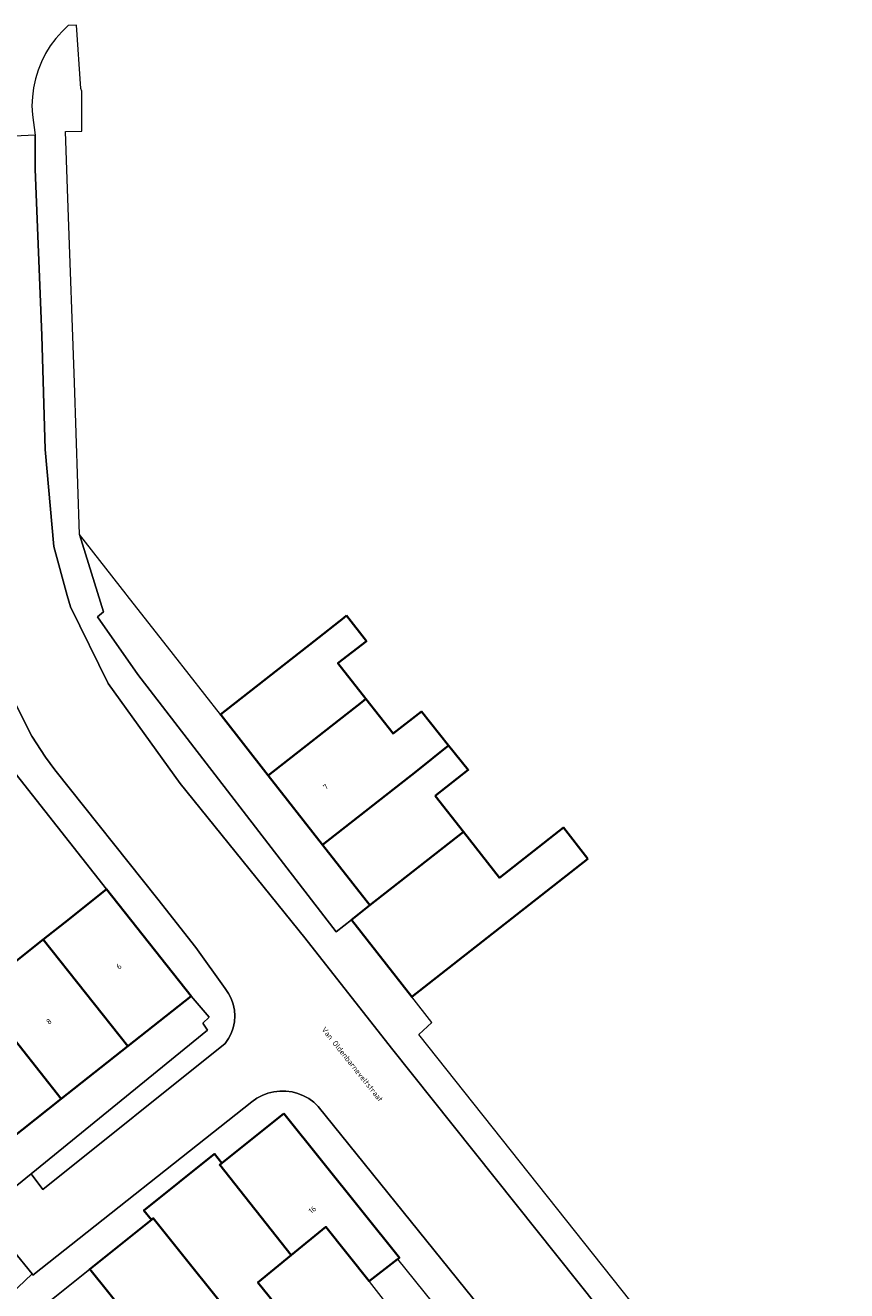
# Model space of a CAD drawing. Header units: metres. Extents: x 127852 to 128088, y 464057 to 464787.
# Tile 20 of 20: x 128032 to 128086, y 464704 to 464787. Entities that reach past the tile are written whole.
import ezdxf
from ezdxf.enums import TextEntityAlignment as Align

# ---------------------------------------------------------------- set-up
doc = ezdxf.new("R2010")
doc.units = ezdxf.units.M
for name, color, linetype, lineweight in [('B-WE-OG-BEBOUWING-GV', 7, 'CONTINUOUS', 35), ('B-WE-OG-BEBOUWING-T18', 10, 'CONTINUOUS', 18), ('B-WE-OG-TERREIN_ERF-GV', 7, 'CONTINUOUS', 18), ('B-WE-OG-TOPOGRAFIE-T18', 10, 'CONTINUOUS', 18), ('B-WE-VH-VERHARDING_ASFALT-GV', 252, 'CONTINUOUS', 18), ('B-WE-VH-VERHARDING_TEGEL-GV', 252, 'CONTINUOUS', 18)]:
    doc.layers.add(name, color=color, linetype=linetype, lineweight=lineweight)
doc.styles.add('NLCS-ISO-M200-T18', font='NLCS-ISO.ttf', dxfattribs={"height": 0.36})

msp = doc.modelspace()

# ---------------------------------------------------------------- linework, layer by layer
at = {"layer": 'B-WE-OG-BEBOUWING-GV', "transparency": 33554687, "flags": 128}
for points in [[(128053.192, 464748.689), (128053.014, 464748.55), (128051.066, 464747.023), (128044.933, 464742.216), (128044.976, 464742.16), (128048.068, 464738.217), (128054.197, 464743.021), (128054.468, 464743.233), (128052.636, 464745.571), (128054.501, 464747.014)], [(128059.891, 464740.186), (128058.118, 464742.402), (128056.247, 464740.964), (128054.468, 464743.233), (128054.197, 464743.021), (128048.068, 464738.217), (128051.63, 464733.673), (128057.758, 464738.48)], [(128059.012, 464736.881), (128061.177, 464738.578), (128059.891, 464740.186), (128057.758, 464738.48), (128051.63, 464733.673), (128054.733, 464729.714), (128060.863, 464734.52)], [(128069.013, 464732.763), (128067.409, 464734.809), (128063.215, 464731.521), (128060.863, 464734.52), (128054.733, 464729.714), (128053.513, 464728.757), (128057.468, 464723.713)], [(128037.472, 464730.764), (128035.033, 464728.834), (128033.319, 464727.478), (128038.854, 464720.483), (128043.007, 464723.769)], [(128033.319, 464727.478), (128028.957, 464724.026), (128034.493, 464717.031), (128038.854, 464720.483)], [(128028.957, 464724.026), (128024.846, 464720.773), (128025.659, 464719.746), (128025.495, 464719.616), (128030.217, 464713.648), (128034.493, 464717.031)], [(128049.097, 464716.072), (128045.03, 464712.817), (128044.889, 464712.705), (128049.565, 464706.784), (128051.845, 464708.64), (128054.685, 464705.093), (128056.548, 464706.538), (128056.659, 464706.627)], [(128044.889, 464712.705), (128045.03, 464712.817), (128044.542, 464713.425), (128039.921, 464709.725), (128040.409, 464709.117), (128040.526, 464709.211), (128046.761, 464701.454), (128048.879, 464703.16), (128047.388, 464705.011), (128049.565, 464706.784)], [(128040.409, 464709.117), (128036.373, 464705.885), (128042.593, 464698.116), (128046.638, 464701.355), (128046.761, 464701.454), (128040.526, 464709.211)]]:
    msp.add_lwpolyline(points, close=True, dxfattribs=at)
at = {"layer": 'B-WE-OG-TERREIN_ERF-GV', "transparency": 33554687, "flags": 128}
msp.add_lwpolyline([(128035.689, 464754.008), (128037.278, 464748.932), (128036.88, 464748.62), (128039.52, 464744.84), (128052.521, 464727.979), (128053.513, 464728.757), (128054.733, 464729.714), (128051.63, 464733.673), (128048.068, 464738.217), (128044.976, 464742.16), (128044.933, 464742.216), (128041.852, 464746.147), (128038.831, 464750), (128038.759, 464750.092)], close=True, dxfattribs=at)
for points in [[(128028.957, 464724.026), (128033.319, 464727.478), (128035.033, 464728.834), (128037.472, 464730.764), (128030.164, 464739.999)], [(128029.332, 464709.553), (128032.53, 464712.12), (128044.08, 464721.54), (128043.78, 464722), (128044.2, 464722.38), (128043.007, 464723.769), (128038.854, 464720.483), (128034.493, 464717.031), (128030.217, 464713.648)], [(128056.919, 464702.239), (128054.708, 464705.064), (128054.685, 464705.093), (128051.845, 464708.64), (128049.565, 464706.784), (128047.388, 464705.011), (128048.879, 464703.16)], [(128042.593, 464698.116), (128036.373, 464705.885), (128033.641, 464703.698)]]:
    msp.add_lwpolyline(points, dxfattribs=at)
at = {"layer": 'B-WE-VH-VERHARDING_ASFALT-GV', "transparency": 33554687, "flags": 128}
for points in [[(128085.98, 464682.94), (128056.14, 464720.36), (128050.46, 464727.58), (128042.3, 464737.7), (128037.58, 464744.24), (128035.1, 464749.26), (128034.898, 464750), (128034.02, 464753.21), (128033.44, 464759.58), (128033.22, 464767.03), (128032.8, 464777.93), (128032.793, 464780.155), (128026.816, 464779.887)], [(128031.53, 464742.861), (128032.57, 464740.801), (128033.47, 464739.421), (128034.09, 464738.581), (128040.83, 464730.121), (128043.31, 464726.941), (128045.235, 464724.261), (128045.461, 464723.943), (128045.641, 464723.598), (128045.772, 464723.231), (128045.852, 464722.85), (128045.879, 464722.461), (128045.853, 464722.073), (128045.774, 464721.691), (128045.644, 464721.324), (128045.465, 464720.978), (128045.24, 464720.66), (128033.3, 464711.09), (128032.53, 464712.12), (128029.332, 464709.553)], [(128030.092, 464708.621), (128032.586, 464705.565), (128032.645, 464705.492), (128047, 464716.84), (128047.325, 464717.071), (128047.676, 464717.259), (128048.048, 464717.402), (128048.435, 464717.498), (128048.83, 464717.545), (128049.229, 464717.542), (128049.624, 464717.49), (128050.009, 464717.389), (128050.379, 464717.241), (128050.728, 464717.048), (128051.05, 464716.813), (128051.34, 464716.54), (128075.64, 464686.44)]]:
    msp.add_lwpolyline(points, dxfattribs=at)
at = {"layer": 'B-WE-VH-VERHARDING_TEGEL-GV', "transparency": 33554687, "flags": 128}
for points in [[(128078.437, 464695.464), (128057.94, 464721.24), (128058.788, 464722.029), (128057.468, 464723.713), (128053.513, 464728.757), (128052.521, 464727.979), (128039.52, 464744.84), (128036.88, 464748.62), (128037.278, 464748.932), (128035.689, 464754.008), (128035.366, 464763.954), (128034.957, 464775.396), (128034.778, 464780.393), (128035.86, 464780.432), (128035.86, 464783.055), (128035.793, 464783.23), (128035.505, 464787.359), (128034.959, 464787.346), (128034.529, 464786.934), (128034.136, 464786.488), (128033.782, 464786.009), (128033.47, 464785.502), (128033.202, 464784.971), (128032.98, 464784.419), (128032.806, 464783.849), (128032.681, 464783.268), (128032.606, 464782.677), (128032.581, 464782.083), (128032.607, 464781.488), (128032.793, 464780.155), (128032.8, 464777.93), (128033.22, 464767.03), (128033.44, 464759.58), (128034.02, 464753.21), (128034.898, 464750), (128035.1, 464749.26), (128037.58, 464744.24), (128042.3, 464737.7), (128050.46, 464727.58), (128056.14, 464720.36), (128085.98, 464682.94)], [(128030.164, 464739.999), (128037.472, 464730.764), (128043.007, 464723.769), (128044.2, 464722.38), (128043.78, 464722), (128044.08, 464721.54), (128032.53, 464712.12), (128033.3, 464711.09), (128045.24, 464720.66), (128045.465, 464720.978), (128045.644, 464721.324), (128045.774, 464721.691), (128045.853, 464722.073), (128045.879, 464722.461), (128045.852, 464722.85), (128045.772, 464723.231), (128045.641, 464723.598), (128045.461, 464723.943), (128045.235, 464724.261), (128043.31, 464726.941), (128040.83, 464730.121), (128034.09, 464738.581), (128033.47, 464739.421), (128032.57, 464740.801), (128031.53, 464742.861)], [(128075.64, 464686.44), (128051.34, 464716.54), (128051.05, 464716.813), (128050.728, 464717.048), (128050.379, 464717.241), (128050.009, 464717.389), (128049.624, 464717.49), (128049.229, 464717.542), (128048.83, 464717.545), (128048.435, 464717.498), (128048.048, 464717.402), (128047.676, 464717.259), (128047.325, 464717.071), (128047, 464716.84), (128032.645, 464705.492), (128032.586, 464705.565), (128030.739, 464703.804)], [(128033.641, 464703.698), (128036.373, 464705.885), (128040.409, 464709.117), (128039.921, 464709.725), (128044.542, 464713.425), (128045.03, 464712.817), (128049.097, 464716.072), (128056.659, 464706.627), (128056.548, 464706.538), (128058.808, 464703.717)]]:
    msp.add_lwpolyline(points, dxfattribs=at)
msp.add_lwpolyline([(128030.092, 464708.621), (128027.104, 464706.297), (128029.733, 464702.845), (128030.739, 464703.804), (128032.586, 464705.565)], close=True, dxfattribs=at)

# ---------------------------------------------------------------- texts
at = {"layer": 'B-WE-OG-BEBOUWING-T18', "transparency": 33554687, "style": 'NLCS-ISO-M200-T18'}
for s, rotation, p in [('7', 38.1, (128051.83, 464737.469)), ('6', 38.3, (128038.279, 464725.715)), ('8', 38.6, (128033.69, 464722.1)), ('16', 38.8, (128050.955, 464709.773))]:
    msp.add_text(s, height=0.36, rotation=rotation, dxfattribs=at).set_placement(p, align=Align.MIDDLE)
at = {"layer": 'B-WE-OG-TOPOGRAFIE-T18', "transparency": 33554687, "style": 'NLCS-ISO-M200-T18'}
msp.add_text('Van Oldenbarneveltstraat', height=0.36, rotation=308.6, dxfattribs=at).set_placement((128053.574, 464719.297), align=Align.MIDDLE)

doc.saveas('drawing.dxf')
